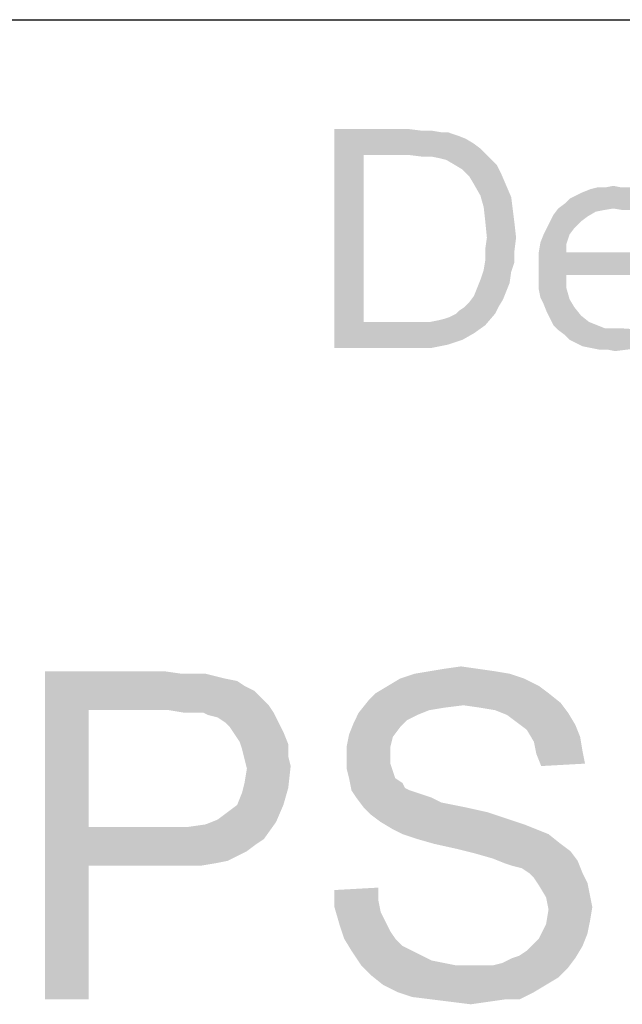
# Paper-space layout '61767N-2-A-2_1_2' of a CAD drawing. Header units: millimetres. Extents: x 0 to 594, y 1 to 420.
# Tile 68 of 83: x 525.55 to 531.05, y 54.66 to 63.66. Entities that reach past the tile are written whole.
import ezdxf

# ---------------------------------------------------------------- set-up
doc = ezdxf.new("R2010")
doc.units = ezdxf.units.MM
doc.header["$LTSCALE"] = 32.67
doc.layers.add('61767N-2-A-2_DXF_FORMAT', color=7, linetype='CONTINUOUS')
doc.layers.add('DETAIL', color=7, linetype='CONTINUOUS')

psp = doc.layouts.new('61767N-2-A-2_1_2')

# ---------------------------------------------------------------- linework, layer by layer
at = {"layer": '61767N-2-A-2_DXF_FORMAT', "color": 2, "linetype": 'Continuous'}
psp.add_line((409, 63.662), (584, 63.662), dxfattribs=at)
at = {"layer": 'DETAIL', "color": 2, "linetype": 'Continuous'}
for points in [[(528.4222, 62.662), (529.1037, 62.662), (528.6889, 62.425)], [(528.6889, 62.425), (528.4222, 60.662), (528.4222, 62.662)], [(529.1037, 62.662), (529.2222, 62.6472), (528.6889, 62.425)], [(529.3111, 62.6472), (529.4, 62.6324), (528.6889, 62.425)], [(529.2222, 62.6472), (529.3111, 62.6472), (528.6889, 62.425)], [(529.4593, 62.6324), (529.5482, 62.6027), (528.6889, 62.425)], [(529.4, 62.6324), (529.4593, 62.6324), (528.6889, 62.425)], [(529.5482, 62.6027), (529.6222, 62.5731), (528.6889, 62.425)], [(529.6222, 62.5731), (529.6963, 62.5287), (528.6889, 62.425)], [(529.6963, 62.5287), (529.7556, 62.4842), (528.6889, 62.425)], [(529.1037, 62.425), (528.6889, 62.425), (529.7556, 62.4842)], [(529.2222, 62.4101), (529.1037, 62.425), (529.7556, 62.4842)], [(529.3111, 62.4101), (529.2222, 62.4101), (529.7556, 62.4842)], [(529.3111, 62.4101), (529.7556, 62.4842), (529.8296, 62.4101)], [(528.6889, 62.425), (528.6889, 60.899), (528.4222, 60.662)], [(529.8296, 62.4101), (529.3852, 62.3953), (529.3111, 62.4101)], [(529.4444, 62.3805), (529.3852, 62.3953), (529.8296, 62.4101)], [(529.5185, 62.3361), (529.4444, 62.3805), (529.8296, 62.4101)], [(529.5185, 62.3361), (529.8296, 62.4101), (529.9037, 62.3361)], [(529.9037, 62.3361), (529.5926, 62.2916), (529.5185, 62.3361)], [(529.5926, 62.2916), (529.9037, 62.3361), (529.9482, 62.2472)], [(529.9482, 62.2472), (529.6519, 62.2324), (529.5926, 62.2916)], [(529.6963, 62.1583), (529.6519, 62.2324), (529.9482, 62.2472)], [(529.6963, 62.1583), (529.9482, 62.2472), (529.9926, 62.1435)], [(529.9926, 62.1435), (529.7556, 62.0546), (529.6963, 62.1583)], [(529.7556, 62.0546), (529.9926, 62.1435), (530.037, 62.0398)], [(531.1778, 62.1139), (530.6889, 62.0842), (530.763, 62.1139)], [(530.6889, 62.0842), (531.1778, 62.1139), (531.237, 62.0842)], [(531.0444, 62.1287), (531.1185, 62.1287), (530.763, 62.1139)], [(530.8963, 62.1287), (531.0444, 62.1287), (530.763, 62.1139)], [(530.8963, 62.1287), (530.763, 62.1139), (530.8222, 62.1287)], [(530.763, 62.1139), (531.1185, 62.1287), (531.1778, 62.1139)], [(530.8963, 62.1287), (530.9704, 62.1435), (531.0444, 62.1287)], [(530.037, 62.0398), (529.7852, 61.9509), (529.7556, 62.0546)], [(529.7852, 61.9509), (530.037, 62.0398), (530.0519, 61.9213)], [(531.3556, 62.025), (530.5259, 61.9805), (530.5704, 62.025)], [(530.5259, 61.9805), (531.3556, 62.025), (531.4148, 61.9805)], [(531.2963, 62.0546), (530.5704, 62.025), (530.6296, 62.0546)], [(530.5704, 62.025), (531.2963, 62.0546), (531.3556, 62.025)], [(531.237, 62.0842), (530.6296, 62.0546), (530.6889, 62.0842)], [(530.6296, 62.0546), (531.237, 62.0842), (531.2963, 62.0546)], [(530.0519, 61.9213), (529.8, 61.8176), (529.7852, 61.9509)], [(530.9704, 61.9361), (530.8815, 61.9213), (530.4222, 61.8768)], [(530.9704, 61.9361), (530.4222, 61.8768), (530.4667, 61.9361)], [(531.4148, 61.9805), (530.4667, 61.9361), (530.5259, 61.9805)], [(530.9704, 61.9361), (530.4667, 61.9361), (531.4148, 61.9805)], [(530.9704, 61.9361), (531.4148, 61.9805), (531.4593, 61.9361)], [(531.4593, 61.9361), (531.0593, 61.9213), (530.9704, 61.9361)], [(529.8, 61.8176), (530.0519, 61.9213), (530.0667, 61.8027)], [(530.7333, 61.862), (530.3926, 61.8176), (530.4222, 61.8768)], [(530.3926, 61.8176), (530.7333, 61.862), (530.6741, 61.8176)], [(530.8815, 61.9213), (530.8074, 61.9064), (530.4222, 61.8768)], [(530.4222, 61.8768), (530.8074, 61.9064), (530.7333, 61.862)], [(530.0667, 61.8027), (529.8148, 61.6694), (529.8, 61.8176)], [(529.8148, 61.6694), (530.0667, 61.8027), (530.0815, 61.6694)], [(530.6148, 61.7583), (530.3333, 61.699), (530.363, 61.7583)], [(530.3333, 61.699), (530.6148, 61.7583), (530.5704, 61.699)], [(530.6741, 61.8176), (530.363, 61.7583), (530.3926, 61.8176)], [(530.363, 61.7583), (530.6741, 61.8176), (530.6148, 61.7583)], [(530.0815, 61.6694), (529.8, 61.5657), (529.8148, 61.6694)], [(529.8, 61.5657), (530.0815, 61.6694), (530.0667, 61.5509)], [(530.5704, 61.699), (530.3037, 61.625), (530.3333, 61.699)], [(530.3037, 61.625), (530.5704, 61.699), (530.5407, 61.6101)], [(530.0667, 61.5509), (529.8, 61.462), (529.8, 61.5657)], [(530.5407, 61.6101), (530.2889, 61.5361), (530.3037, 61.625)], [(530.2889, 61.5361), (530.5407, 61.6101), (530.5407, 61.5361)], [(529.8, 61.462), (530.0667, 61.5509), (530.0667, 61.4472)], [(531.4, 61.5361), (531.637, 61.4768), (530.2889, 61.462)], [(530.5407, 61.5361), (531.4, 61.5361), (530.2889, 61.462)], [(530.5407, 61.5361), (530.2889, 61.462), (530.2889, 61.5361)], [(530.2889, 61.462), (531.637, 61.4768), (531.6519, 61.3879)], [(530.0667, 61.4472), (529.7852, 61.3731), (529.8, 61.462)], [(529.7852, 61.3731), (530.0667, 61.4472), (530.037, 61.3583)], [(531.6519, 61.3879), (530.2889, 61.3731), (530.2889, 61.462)], [(530.2889, 61.3731), (531.6519, 61.3879), (531.637, 61.3583)], [(530.037, 61.3583), (529.7556, 61.2842), (529.7852, 61.3731)], [(529.7556, 61.2842), (530.037, 61.3583), (530.0222, 61.2546)], [(530.2889, 61.3731), (531.637, 61.3583), (530.5407, 61.3287)], [(530.5407, 61.3287), (530.2889, 61.2842), (530.2889, 61.3731)], [(530.2889, 61.2842), (530.5407, 61.3287), (530.5407, 61.2101)], [(530.5407, 61.3287), (531.637, 61.3583), (531.637, 61.3287)], [(529.9926, 61.1805), (529.6963, 61.1361), (529.7259, 61.2101)], [(530.0222, 61.2546), (529.7259, 61.2101), (529.7556, 61.2842)], [(529.7259, 61.2101), (530.0222, 61.2546), (529.9926, 61.1805)], [(530.5407, 61.2101), (530.2889, 61.1953), (530.2889, 61.2842)], [(530.3037, 61.1213), (530.2889, 61.1953), (530.5407, 61.2101)], [(530.3037, 61.1213), (530.5407, 61.2101), (530.5704, 61.1064)], [(529.963, 61.1064), (529.6519, 61.0768), (529.6963, 61.1361)], [(529.6963, 61.1361), (529.9926, 61.1805), (529.963, 61.1064)], [(530.5704, 61.1064), (530.3333, 61.062), (530.3037, 61.1213)], [(529.5333, 60.9731), (529.563, 61.0027), (529.9185, 61.0324)], [(529.5333, 60.9731), (529.9185, 61.0324), (529.8889, 60.9731)], [(529.9185, 61.0324), (529.563, 61.0027), (529.6074, 61.0324)], [(529.6074, 61.0324), (529.6519, 61.0768), (529.963, 61.1064)], [(529.6074, 61.0324), (529.963, 61.1064), (529.9185, 61.0324)], [(530.3333, 61.062), (530.5704, 61.1064), (530.6148, 61.0324)], [(530.6148, 61.0324), (530.363, 60.9879), (530.3333, 61.062)], [(530.363, 60.9879), (530.6148, 61.0324), (530.6741, 60.9583)], [(529.2963, 60.899), (529.3704, 60.9139), (529.8889, 60.9731)], [(529.2963, 60.899), (529.8889, 60.9731), (529.8, 60.8694)], [(529.3704, 60.9139), (529.4296, 60.9287), (529.8889, 60.9731)], [(529.4296, 60.9287), (529.4741, 60.9435), (529.8889, 60.9731)], [(529.8889, 60.9731), (529.4741, 60.9435), (529.5333, 60.9731)], [(530.6741, 60.9583), (530.3926, 60.9287), (530.363, 60.9879)], [(530.3926, 60.9287), (530.6741, 60.9583), (530.7482, 60.899)], [(529.2963, 60.899), (529.8, 60.8694), (528.4222, 60.662)], [(529.2074, 60.899), (529.2963, 60.899), (528.4222, 60.662)], [(529.1185, 60.899), (529.2074, 60.899), (528.4222, 60.662)], [(528.6889, 60.899), (529.1185, 60.899), (528.4222, 60.662)], [(529.8, 60.8694), (529.6963, 60.7953), (528.4222, 60.662)], [(530.7482, 60.899), (530.4222, 60.8694), (530.3926, 60.9287)], [(530.4222, 60.8694), (530.7482, 60.899), (530.8222, 60.8694)], [(530.8222, 60.8694), (530.4667, 60.825), (530.4222, 60.8694)], [(530.8222, 60.8694), (530.8963, 60.8398), (530.4667, 60.825)], [(529.6963, 60.7953), (529.5926, 60.7361), (528.4222, 60.662)], [(530.9852, 60.8398), (531.0593, 60.8398), (530.4667, 60.825)], [(530.8963, 60.8398), (530.9852, 60.8398), (530.4667, 60.825)], [(531.4889, 60.8101), (530.4667, 60.825), (531.0593, 60.8398)], [(531.4889, 60.8101), (530.5259, 60.7805), (530.4667, 60.825)], [(530.5259, 60.7805), (531.4889, 60.8101), (531.4148, 60.7509)], [(531.4148, 60.7509), (530.5704, 60.7361), (530.5259, 60.7805)], [(529.5926, 60.7361), (529.4593, 60.6916), (528.4222, 60.662)], [(529.1333, 60.662), (528.4222, 60.662), (529.4593, 60.6916)], [(529.1333, 60.662), (529.4593, 60.6916), (529.3111, 60.662)], [(530.6296, 60.7064), (530.5704, 60.7361), (531.4148, 60.7509)], [(530.6296, 60.7064), (531.4148, 60.7509), (531.3259, 60.6916)], [(531.3259, 60.6916), (530.6889, 60.6768), (530.6296, 60.7064)], [(530.763, 60.662), (530.6889, 60.6768), (531.3259, 60.6916)], [(530.763, 60.662), (531.3259, 60.6916), (531.2222, 60.662)], [(531.2222, 60.662), (530.837, 60.6472), (530.763, 60.662)], [(530.9111, 60.6472), (530.837, 60.6472), (531.2222, 60.662)], [(530.9111, 60.6472), (531.2222, 60.662), (531.1037, 60.6472)], [(531.1037, 60.6472), (530.9852, 60.6324), (530.9111, 60.6472)], [(525.7778, 57.706), (526.8667, 57.706), (526.1778, 57.3504)], [(526.1778, 57.3504), (525.7778, 54.706), (525.7778, 57.706)], [(526.8667, 57.706), (527.0222, 57.6838), (526.1778, 57.3504)], [(529.8889, 57.706), (529.1556, 57.6838), (529.2889, 57.706)], [(529.1556, 57.6838), (529.8889, 57.706), (530.0222, 57.6838)], [(529.7333, 57.7282), (529.2889, 57.706), (529.4222, 57.7282)], [(529.2889, 57.706), (529.7333, 57.7282), (529.8889, 57.706)], [(529.4222, 57.7282), (529.5778, 57.7504), (529.7333, 57.7282)], [(527.2444, 57.6838), (527.3333, 57.6616), (526.1778, 57.3504)], [(527.1333, 57.6838), (527.2444, 57.6838), (526.1778, 57.3504)], [(527.0222, 57.6838), (527.1333, 57.6838), (526.1778, 57.3504)], [(527.3333, 57.6616), (527.4222, 57.6393), (526.1778, 57.3504)], [(527.4222, 57.6393), (527.5333, 57.6171), (526.1778, 57.3504)], [(527.5333, 57.6171), (527.6, 57.5727), (526.1778, 57.3504)], [(530.1556, 57.6393), (528.9111, 57.5727), (529.0222, 57.6393)], [(528.9111, 57.5727), (530.1556, 57.6393), (530.2889, 57.5727)], [(530.0222, 57.6838), (529.0222, 57.6393), (529.1556, 57.6838)], [(529.0222, 57.6393), (530.0222, 57.6838), (530.1556, 57.6393)], [(527.6, 57.5727), (527.6889, 57.5282), (526.1778, 57.3504)], [(527.6889, 57.5282), (527.7556, 57.4616), (526.1778, 57.3504)], [(530.2889, 57.5727), (528.8, 57.506), (528.9111, 57.5727)], [(528.8, 57.506), (530.2889, 57.5727), (530.3778, 57.506)], [(527.7556, 57.4616), (527.8222, 57.3949), (526.1778, 57.3504)], [(529.6, 57.3949), (528.6444, 57.3282), (528.7333, 57.4393)], [(530.3778, 57.506), (528.7333, 57.4393), (528.8, 57.506)], [(528.7333, 57.4393), (530.3778, 57.506), (530.4889, 57.4171)], [(528.7333, 57.4393), (530.4889, 57.4171), (529.6, 57.3949)], [(526.1778, 57.3504), (526.1778, 56.2838), (525.7778, 54.706)], [(526.9111, 57.3504), (526.1778, 57.3504), (527.8222, 57.3949)], [(527.0444, 57.3282), (526.9111, 57.3504), (527.8222, 57.3949)], [(527.1333, 57.3282), (527.0444, 57.3282), (527.8222, 57.3949)], [(527.2222, 57.3282), (527.1333, 57.3282), (527.8222, 57.3949)], [(527.2222, 57.3282), (527.8222, 57.3949), (527.8667, 57.3282)], [(529.6, 57.3949), (529.4222, 57.3727), (528.6444, 57.3282)], [(529.4222, 57.3727), (529.2889, 57.3504), (528.6444, 57.3282)], [(528.6444, 57.3282), (529.2889, 57.3504), (529.1778, 57.306)], [(529.7556, 57.3727), (529.6, 57.3949), (530.4889, 57.4171)], [(529.8889, 57.3504), (529.7556, 57.3727), (530.4889, 57.4171)], [(529.8889, 57.3504), (530.4889, 57.4171), (530.5556, 57.3282)], [(530.5556, 57.3282), (530, 57.306), (529.8889, 57.3504)], [(527.8667, 57.3282), (527.2667, 57.306), (527.2222, 57.3282)], [(527.3556, 57.2838), (527.2667, 57.306), (527.8667, 57.3282)], [(527.4222, 57.2393), (527.3556, 57.2838), (527.8667, 57.3282)], [(527.4222, 57.2393), (527.8667, 57.3282), (527.9111, 57.2393)], [(529.1778, 57.306), (528.6, 57.2393), (528.6444, 57.3282)], [(529.1778, 57.306), (529.0889, 57.2616), (528.6, 57.2393)], [(528.6, 57.2393), (529.0889, 57.2616), (529.0222, 57.1949)], [(530.0889, 57.2393), (530, 57.306), (530.5556, 57.3282)], [(530.0889, 57.2393), (530.5556, 57.3282), (530.6222, 57.2171)], [(527.9111, 57.2393), (527.4667, 57.1949), (527.4222, 57.2393)], [(527.4667, 57.1949), (527.9111, 57.2393), (527.9556, 57.1504)], [(527.9556, 57.1504), (527.5111, 57.1282), (527.4667, 57.1949)], [(529.0222, 57.1949), (528.5556, 57.1282), (528.6, 57.2393)], [(528.5556, 57.1282), (529.0222, 57.1949), (528.9556, 57.106)], [(530.6222, 57.2171), (530.1778, 57.1727), (530.0889, 57.2393)], [(530.1778, 57.1727), (530.6222, 57.2171), (530.6667, 57.106)], [(530.6667, 57.106), (530.2444, 57.0616), (530.1778, 57.1727)], [(527.5556, 57.0616), (527.5111, 57.1282), (527.9556, 57.1504)], [(527.5556, 57.0616), (527.9556, 57.1504), (528, 57.0393)], [(528.9556, 57.106), (528.5333, 57.0171), (528.5556, 57.1282)], [(528.5333, 57.0171), (528.9556, 57.106), (528.9333, 57.0171)], [(530.2444, 57.0616), (530.6667, 57.106), (530.6889, 56.9727)], [(528, 57.0393), (527.5778, 56.9949), (527.5556, 57.0616)], [(527.5778, 56.9949), (528, 57.0393), (528, 56.9282)], [(528, 56.9282), (527.6, 56.906), (527.5778, 56.9949)], [(528.9333, 57.0171), (528.9333, 56.9282), (528.5333, 56.906)], [(528.9333, 57.0171), (528.5333, 56.906), (528.5333, 57.0171)], [(530.6889, 56.9727), (530.2667, 56.9504), (530.2444, 57.0616)], [(527.6, 56.906), (528, 56.9282), (528.0222, 56.8393)], [(528.0222, 56.8393), (527.6222, 56.8171), (527.6, 56.906)], [(528.5333, 56.906), (528.9333, 56.9282), (528.9333, 56.8616)], [(528.9333, 56.8616), (528.5333, 56.8171), (528.5333, 56.906)], [(530.2667, 56.9504), (530.6889, 56.9727), (530.7111, 56.8616)], [(530.7111, 56.8616), (530.3111, 56.8393), (530.2667, 56.9504)], [(527.6, 56.6838), (527.6222, 56.8171), (528.0222, 56.8393)], [(527.6, 56.6838), (528.0222, 56.8393), (528, 56.6393)], [(528.5333, 56.8171), (528.9333, 56.8616), (528.9556, 56.7949)], [(528.9556, 56.7949), (528.5556, 56.7282), (528.5333, 56.8171)], [(528.5556, 56.7282), (528.9556, 56.7949), (528.9778, 56.7282)], [(528.9778, 56.7282), (528.5778, 56.6171), (528.5556, 56.7282)], [(528.9778, 56.7282), (529.0444, 56.6838), (528.5778, 56.6171)], [(527.5333, 56.4838), (527.5778, 56.5949), (528, 56.6393)], [(527.5333, 56.4838), (528, 56.6393), (527.9556, 56.4838)], [(528, 56.6393), (527.5778, 56.5949), (527.6, 56.6838)], [(529.0444, 56.6838), (529.0667, 56.6393), (528.5778, 56.6171)], [(528.5778, 56.6171), (529.0667, 56.6393), (529.1111, 56.6171)], [(529.1111, 56.6171), (528.6222, 56.5504), (528.5778, 56.6171)], [(529.1111, 56.6171), (529.1778, 56.5949), (528.6222, 56.5504)], [(529.1778, 56.5949), (529.2444, 56.5727), (528.6222, 56.5504)], [(528.6222, 56.5504), (529.2444, 56.5727), (529.3111, 56.5504)], [(529.3111, 56.5504), (528.6889, 56.4616), (528.6222, 56.5504)], [(529.3111, 56.5504), (529.4, 56.506), (528.6889, 56.4616)], [(527.3556, 56.3504), (527.4444, 56.4171), (527.9556, 56.4838)], [(527.3556, 56.3504), (527.9556, 56.4838), (527.8889, 56.3282)], [(527.9556, 56.4838), (527.4444, 56.4171), (527.5333, 56.4838)], [(529.4, 56.506), (529.5111, 56.4838), (528.6889, 56.4616)], [(528.6889, 56.4616), (529.5111, 56.4838), (529.6222, 56.4616)], [(529.6222, 56.4616), (528.7556, 56.3949), (528.6889, 56.4616)], [(529.6222, 56.4616), (529.8222, 56.4171), (528.7556, 56.3949)], [(527.8889, 56.3282), (527.2444, 56.306), (527.3556, 56.3504)], [(528.7556, 56.3949), (529.8222, 56.4171), (530.0222, 56.3504)], [(530.0222, 56.3504), (528.8444, 56.3282), (528.7556, 56.3949)], [(528.8444, 56.3282), (530.0222, 56.3504), (530.1556, 56.306)], [(526.1778, 56.2838), (526.1778, 55.9282), (525.7778, 54.706)], [(527.0889, 56.2838), (527.7778, 56.1727), (526.1778, 55.9282)], [(526.9111, 56.2838), (527.0889, 56.2838), (526.1778, 55.9282)], [(526.1778, 56.2838), (526.9111, 56.2838), (526.1778, 55.9282)], [(527.0889, 56.2838), (527.2444, 56.306), (527.8889, 56.3282)], [(527.0889, 56.2838), (527.8889, 56.3282), (527.7778, 56.1727)], [(530.1556, 56.306), (528.9556, 56.2616), (528.8444, 56.3282)], [(528.9556, 56.2616), (530.1556, 56.306), (530.2667, 56.2616)], [(530.2667, 56.2616), (529.0444, 56.2171), (528.9556, 56.2616)], [(529.0444, 56.2171), (530.2667, 56.2616), (530.3778, 56.2171)], [(527.7778, 56.1727), (527.7111, 56.1282), (526.1778, 55.9282)], [(530.3778, 56.2171), (529.1778, 56.1727), (529.0444, 56.2171)], [(529.3333, 56.1282), (529.1778, 56.1727), (530.3778, 56.2171)], [(529.3333, 56.1282), (530.3778, 56.2171), (530.4889, 56.1282)], [(527.7111, 56.1282), (527.6222, 56.0616), (526.1778, 55.9282)], [(530.4889, 56.1282), (529.5333, 56.0838), (529.3333, 56.1282)], [(529.5333, 56.0838), (530.4889, 56.1282), (530.5778, 56.0616)], [(530.5778, 56.0616), (529.7111, 56.0393), (529.5333, 56.0838)], [(527.6222, 56.0616), (527.5333, 56.0171), (526.1778, 55.9282)], [(527.5333, 56.0171), (527.4444, 55.9727), (526.1778, 55.9282)], [(529.8667, 55.9949), (529.7111, 56.0393), (530.5778, 56.0616)], [(529.8667, 55.9949), (530.5778, 56.0616), (530.6444, 55.9727)], [(530.6444, 55.9727), (529.9778, 55.9504), (529.8667, 55.9949)], [(525.7778, 54.706), (526.1778, 55.9282), (526.1778, 54.706)], [(527.4444, 55.9727), (527.3333, 55.9504), (526.1778, 55.9282)], [(526.9111, 55.9282), (526.1778, 55.9282), (527.3333, 55.9504)], [(527.0667, 55.9282), (526.9111, 55.9282), (527.3333, 55.9504)], [(527.0667, 55.9282), (527.3333, 55.9504), (527.2, 55.9282)], [(530.0444, 55.9282), (529.9778, 55.9504), (530.6444, 55.9727)], [(530.1333, 55.906), (530.0444, 55.9282), (530.6444, 55.9727)], [(530.2, 55.8616), (530.1333, 55.906), (530.6444, 55.9727)], [(530.2, 55.8616), (530.6444, 55.9727), (530.6889, 55.8616)], [(530.6889, 55.8616), (530.2444, 55.8171), (530.2, 55.8616)], [(530.2444, 55.8171), (530.6889, 55.8616), (530.7333, 55.7727)], [(530.7333, 55.7727), (530.2889, 55.7504), (530.2444, 55.8171)], [(528.4222, 55.706), (528.8222, 55.7282), (528.8222, 55.6171)], [(530.2889, 55.7504), (530.7333, 55.7727), (530.7556, 55.6616)], [(530.7556, 55.6616), (530.3556, 55.6393), (530.2889, 55.7504)], [(528.8222, 55.6171), (528.4222, 55.5504), (528.4222, 55.706)], [(530.3556, 55.6393), (530.7556, 55.6616), (530.7778, 55.5504)], [(530.7778, 55.5504), (530.3778, 55.5282), (530.3556, 55.6393)], [(528.4222, 55.5504), (528.8222, 55.6171), (528.8444, 55.506)], [(528.8444, 55.506), (528.4667, 55.3949), (528.4222, 55.5504)], [(530.3778, 55.5282), (530.7778, 55.5504), (530.7556, 55.4171)], [(528.8444, 55.506), (528.8889, 55.4171), (528.4667, 55.3949)], [(530.7556, 55.4171), (530.3556, 55.3949), (530.3778, 55.5282)], [(528.4667, 55.3949), (528.8889, 55.4171), (528.9333, 55.3282)], [(528.9333, 55.3282), (528.5111, 55.2616), (528.4667, 55.3949)], [(530.7333, 55.306), (530.2889, 55.2616), (530.3556, 55.3949)], [(530.3556, 55.3949), (530.7556, 55.4171), (530.7333, 55.306)], [(528.5111, 55.2616), (528.9333, 55.3282), (528.9778, 55.2616)], [(530.2444, 55.2171), (530.2889, 55.2616), (530.7333, 55.306)], [(530.2444, 55.2171), (530.7333, 55.306), (530.6889, 55.1949)], [(528.9778, 55.2616), (528.5778, 55.1504), (528.5111, 55.2616)], [(528.9778, 55.2616), (529.0444, 55.1949), (528.5778, 55.1504)], [(528.5778, 55.1504), (529.0444, 55.1949), (529.1333, 55.1504)], [(530.0444, 55.0838), (530.1111, 55.106), (530.6889, 55.1949)], [(530.0444, 55.0838), (530.6889, 55.1949), (530.6222, 55.0838)], [(530.1111, 55.106), (530.1778, 55.1504), (530.6889, 55.1949)], [(530.6889, 55.1949), (530.1778, 55.1504), (530.2444, 55.2171)], [(529.1333, 55.1504), (528.6667, 55.0171), (528.5778, 55.1504)], [(529.1333, 55.1504), (529.2222, 55.106), (528.6667, 55.0171)], [(529.2222, 55.106), (529.3111, 55.0616), (528.6667, 55.0171)], [(529.8667, 55.0171), (529.9556, 55.0393), (530.6222, 55.0838)], [(529.8667, 55.0171), (530.6222, 55.0838), (530.5556, 54.9949)], [(530.6222, 55.0838), (529.9556, 55.0393), (530.0444, 55.0838)], [(529.3111, 55.0616), (529.4222, 55.0393), (528.6667, 55.0171)], [(528.6667, 55.0171), (529.4222, 55.0393), (529.5333, 55.0171)], [(529.5333, 55.0171), (528.7556, 54.9282), (528.6667, 55.0171)], [(529.8667, 55.0171), (530.5556, 54.9949), (528.7556, 54.9282)], [(529.7556, 55.0171), (529.8667, 55.0171), (528.7556, 54.9282)], [(529.6667, 55.0171), (529.7556, 55.0171), (528.7556, 54.9282)], [(529.5333, 55.0171), (529.6667, 55.0171), (528.7556, 54.9282)], [(528.7556, 54.9282), (530.5556, 54.9949), (530.4667, 54.906)], [(530.4667, 54.906), (528.8667, 54.8393), (528.7556, 54.9282)], [(528.8667, 54.8393), (530.4667, 54.906), (530.3556, 54.8393)], [(530.3556, 54.8393), (529, 54.7727), (528.8667, 54.8393)], [(529, 54.7727), (530.3556, 54.8393), (530.2444, 54.7727)], [(530.2444, 54.7727), (529.1333, 54.7282), (529, 54.7727)], [(529.3111, 54.706), (529.1333, 54.7282), (530.2444, 54.7727)], [(529.9778, 54.706), (529.3111, 54.706), (530.2444, 54.7727)], [(529.9778, 54.706), (530.2444, 54.7727), (530.1111, 54.706)], [(529.9778, 54.706), (529.4889, 54.6838), (529.3111, 54.706)], [(529.4889, 54.6838), (529.9778, 54.706), (529.8222, 54.6838)], [(529.8222, 54.6838), (529.6667, 54.6616), (529.4889, 54.6838)]]:
    psp.add_solid(points, dxfattribs=at)

doc.saveas('drawing.dxf')
